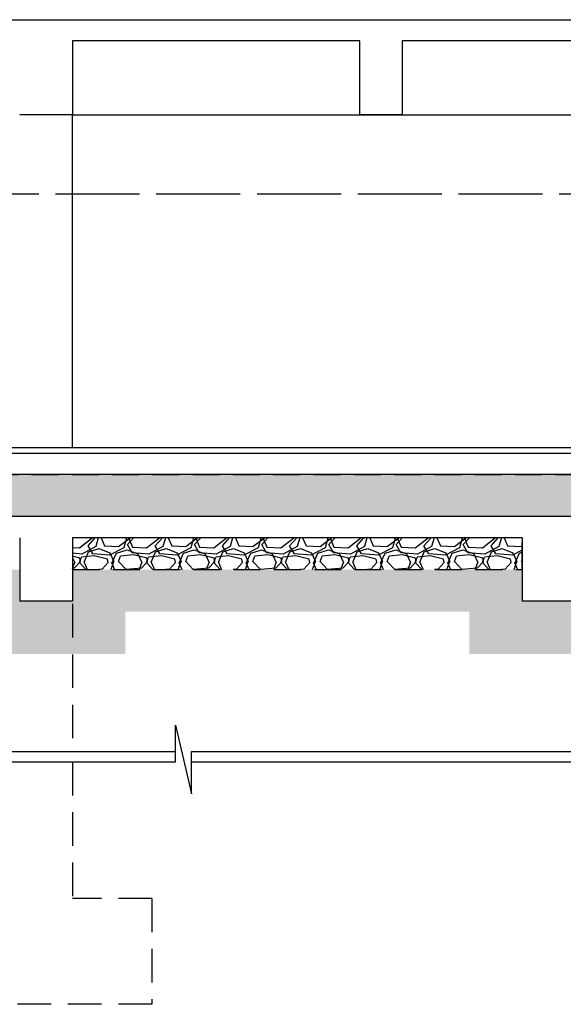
# Model space of a CAD drawing. Header units: millimetres. Extents: x 113048 to 489828, y -130780 to 23393.
# Tile 22 of 98: x 169826 to 174965, y -69226 to -59913. Entities that reach past the tile are written whole.
import ezdxf

# ---------------------------------------------------------------- set-up
doc = ezdxf.new("R2010")
doc.units = ezdxf.units.MM
doc.header["$LTSCALE"] = 100
doc.linetypes.add('Hidden', pattern=[9.524999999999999, 6.35, -3.175])
doc.linetypes.add('HIDDEN2', pattern=[4.762499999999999, 3.175, -1.5875])
for name, color, linetype in [('+C-160', 160, 'Hidden'), ('DLN280__', 3, 'Continuous'), ('HATCH', 8, 'Continuous'), ('INTWALL', 7, 'Continuous'), ('LEVEL', 7, 'Continuous')]:
    doc.layers.add(name, color=color, linetype=linetype)

# ---------------------------------------------------------------- blocks, each defined once
blk = doc.blocks.new('A$C713849A3')
at = {"layer": '+C-160'}
h = blk.add_hatch(dxfattribs=at)
h.set_pattern_fill('AR-SAND', color=256, scale=2, angle=-0.3501958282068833)
h.set_pattern_definition([(168.5000000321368, (-227455.4697846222, 33716.18290042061), (-71.77354178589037, -66.6319125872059), [0, -77.216, 0, -86.35999999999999, 0, -82.54999999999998]), (138.5000000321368, (-227455.4697846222, 33716.18290042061), (-167.1817158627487, -26.20401031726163), [0, -41.656, 0, -69.59599999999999, 0, -26.67]), (98.50000003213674, (-227414.4765921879, 33669.02562688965), (-104.0044687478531, 119.2053282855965), [0, -25.39999999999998, 0, -91.43999999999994, 0, -119.3799999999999]), (88.50000003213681, (-227414.4765921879, 33669.02562688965), (-133.8370002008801, 86.001714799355), [0, -12.69999999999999, 0, -59.94399999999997, 0, -68.57999999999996])])
h.paths.add_polyline_path([(-42455.06986475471, 33166.18289231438), (-127105.4697727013, 33166.18290781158), (-127105.4697727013, 33566.1829118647), (-42455.06986487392, 33566.18289636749)])
h = blk.add_hatch(dxfattribs=at)
h.set_pattern_fill('GRAVEL', color=256, scale=24.99999999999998, angle=-2.097639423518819e-10)
h.set_pattern_definition([(228.0127874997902, (-68100.87358379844, 101953.7090971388), (-5080.000000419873, -5714.999999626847), [85.43035999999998, -8457.620909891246]), (184.9697409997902, (-68158.02358389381, 101890.2090976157), (7619.999996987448, 635.0000361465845), [146.6011799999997, -14513.51222338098]), (132.5104470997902, (-68304.07358396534, 101877.5090973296), (6350.000002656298, -6984.999997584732), [103.37038, -10233.68069852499]), (267.2736889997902, (-68551.72358382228, 101718.7590973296), (635.0000013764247, 12699.99999993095), [133.5011299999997, -13216.60935643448]), (292.8336541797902, (-68558.07358384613, 101585.4090976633), (-3175.000000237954, 7619.999999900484), [130.9084249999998, -12959.95193633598]), (357.2736889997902, (-68507.27358401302, 101464.759097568), (-12699.99999993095, 635.0000013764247), [133.5011299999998, -13216.60935643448]), (37.69424046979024, (-68373.92358398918, 101458.4090974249), (-8254.999999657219, -6350.00000044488), [176.5484149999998, -17478.27882856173]), (72.25532836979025, (-68234.2235839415, 101566.359097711), (4445.000001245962, 13969.99999960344), [166.6798799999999, -16501.31415047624]), (121.4295656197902, (-68183.42358410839, 101725.109097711), (-5080.000000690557, 8254.9999995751), [133.9532499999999, -13261.386424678]), (175.2363582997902, (-68253.27358389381, 101839.4090974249), (6984.999999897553, -635.0000011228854), [152.9283199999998, -7493.48423749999]), (222.3974377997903, (-68405.67358398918, 101852.1090974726), (-7619.999999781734, -6985.0000002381), [197.7694799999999, -19579.19312804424]), (138.8140748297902, (-67923.07358396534, 101712.4090976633), (-4444.999999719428, 3810.000000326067), [67.50113499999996, -6682.641456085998]), (171.4692343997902, (-67973.87358391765, 101756.859097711), (8255.00000021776, -1269.999998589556), [128.4204949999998, -12713.65974925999]), (224.9999999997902, (-68100.87358391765, 101775.9090974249), (-2.324725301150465e-09, -635.0000000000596), [89.80233499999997, -808.2232771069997]), (203.1985905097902, (-68145.32358408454, 101852.109097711), (3175.00000009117, 1269.999999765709), [48.36032999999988, -4787.655592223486]), (291.8014094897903, (-68189.77358389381, 101833.0590975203), (-635.0000001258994, 1904.999999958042), [68.39140499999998, -3351.188247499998]), (30.96375652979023, (-68164.37358391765, 101769.5590975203), (1905.000000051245, 1269.999999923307), [111.0799149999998, -3591.574538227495]), (161.5650511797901, (-68069.12358379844, 101826.7090971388), (1270.000000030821, -634.9999999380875), [80.3217849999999, -1927.724529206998]), (16.38954033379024, (-68558.07358396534, 101833.0590975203), (6350.000000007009, 1904.999999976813), [112.5219999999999, -11139.70666813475]), (70.34617593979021, (-68450.12358379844, 101864.8090975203), (-2540.000000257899, -6984.9999999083), [94.39973499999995, -9345.553919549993]), (293.1985905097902, (-68069.12358391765, 101953.7090976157), (-1269.999999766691, 3175.000000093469), [96.72002499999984, -4739.295897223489]), (343.6104596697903, (-68031.0235837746, 101864.8090970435), (-6350.000000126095, 1904.999999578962), [112.5219999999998, -11139.70666813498]), (339.4439547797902, (-68558.07358384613, 101439.3590972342), (-3174.999999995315, 1270.000000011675), [108.5087999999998, -5316.933578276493]), (294.7751405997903, (-68456.4735840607, 101401.2590978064), (-3175.00000375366, 6984.999998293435), [90.91802999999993, -9000.898345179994]), (66.8014094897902, (-68062.77358389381, 101318.7090976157), (1269.999999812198, 3175.000000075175), [96.72002499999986, -4739.295897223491]), (17.35402463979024, (-68024.67358398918, 101407.609097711), (-8254.999999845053, -2540.000000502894), [106.4456849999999, -10538.09399504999]), (69.44395477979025, (-68373.92358386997, 101318.7090973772), (-1270.000000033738, -3174.999999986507), [54.25439999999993, -5371.187978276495]), (101.3099324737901, (-68100.87358379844, 101318.7090976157), (-634.999999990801, 2540.000000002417), [32.37864999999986, -3205.498741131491]), (165.9637565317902, (-68107.2235839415, 101350.4590976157), (1904.999999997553, -635.0000000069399), [130.9084249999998, -2487.263647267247]), (186.0090059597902, (-68234.2235839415, 101382.2090973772), (6349.999999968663, 635.0000003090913), [121.3167499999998, -12010.34121583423]), (303.6900675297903, (-68164.37358379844, 101712.4090974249), (-635.0000000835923, 1269.99999995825), [91.58096999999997, -2197.944089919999]), (353.1572265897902, (-68113.57358408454, 101636.2090976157), (10795.00000006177, -1269.999999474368), [159.8891899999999, -15829.00226625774]), (60.94539589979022, (-67954.82358384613, 101617.1590974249), (-2540.000000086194, -4444.999999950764), [65.37705999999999, -6472.348079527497]), (90, (-67923.07358408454, 101674.3090975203), (-634.9999999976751, 635.0000000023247), [38.09999999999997, -596.8999999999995]), (120.2564371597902, (-68246.92358386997, 101401.259097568), (2539.999999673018, -4445.000000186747), [88.21673999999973, -8733.485193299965]), (48.01278749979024, (-68291.37358403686, 101477.4590971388), (5080.000000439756, 5714.999999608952), [170.8607199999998, -8372.190549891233]), (359.9999999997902, (-68177.07358408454, 101604.4590973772), (635.0000000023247, 634.9999999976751), [165.0999999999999, -469.8999999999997]), (325.30484649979, (-68011.9735839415, 101604.4590976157), (6350.000002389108, -4444.999996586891), [100.4023899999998, -9939.829181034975]), (254.0546040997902, (-67929.42358398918, 101547.3090975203), (-634.9999999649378, -2540.000000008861), [92.45726999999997, -4530.412509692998]), (207.6459753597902, (-67954.82358384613, 101458.4090974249), (-12065.00000046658, -6349.999999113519), [150.5362749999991, -14903.11610573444]), (175.4260787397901, (-68088.17358386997, 101388.5590975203), (-8254.999999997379, 635.0000000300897), [159.2573649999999, -15766.46161405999])])
h.paths.add_polyline_path([(-87855.09609592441, 32666.18291734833), (-83605.09608877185, 32666.18292259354), (-83605.09608924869, 32966.18292259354), (-87855.09609652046, 32966.18291734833)])
for p, q in [((-115805.152254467, 37866.17945264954, -1.435232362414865), (-66307.66579652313, 37866.24494504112, -1.435232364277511)), ((-85138.80311275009, 37666.18291687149, -1.435232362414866), (-87855.09609663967, 37666.18291520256, -1.435232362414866)), ((-87855.09609675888, 37666.18290328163, -1.435232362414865), (-87855.09609663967, 36966.18290328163, -1.435232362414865)), ((-85138.80311322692, 36966.18290304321, -1.435232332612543), (-85138.8031128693, 37666.18291401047, -1.435232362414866)), ((-81972.13644612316, 37666.182918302, -1.435232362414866), (-84738.80311251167, 37666.18291687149, -1.435232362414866)), ((-84738.80311251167, 37666.18291377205, -1.435232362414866), (-84738.80311275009, 36966.18290280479, -1.435232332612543)), ((-87855.09609663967, 36966.18290328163, -1.435232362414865), (-88355.09609675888, 36966.18290304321, -1.435232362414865)), ((-87855.09609663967, 36966.18290328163, -1.435232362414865), (-78855.46978521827, 36966.18290352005, -1.435232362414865)), ((-87855.09609663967, 33816.18290352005, -1.435232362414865), (-87855.09609663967, 36966.18290328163, -1.435232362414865)), ((-84738.80311263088, 36966.18290280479, -1.435232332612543), (-85138.80311322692, 36966.18290256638, -1.435232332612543)), ((-84738.80311275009, 36966.18290280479, -1.435232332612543), (-85138.80311322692, 36966.18290304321, -1.435232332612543)), ((-42455.06985283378, 36216.18290304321, -1.435232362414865), (-119775.0699205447, 36216.18290352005, -1.435232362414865)), ((-42455.06986570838, 33816.18289922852, -1.43523241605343), (-127105.4697827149, 33816.18733452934, -1.435157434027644)), ((-127105.4697854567, 33766.1828746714, -1.435232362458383), (-42455.06986570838, 33766.18289589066, -1.434967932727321)), ((-42455.0698646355, 33566.18289922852, -1.43505607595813), (-127105.4697755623, 33566.18290971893, -1.435056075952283)), ((-42455.06986487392, 33166.18290590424, -1.43505607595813), (-127105.4697755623, 33166.18290590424, -1.435056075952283)), ((-88355.09609652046, 32966.18291710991, -1.435232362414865), (-88355.09609652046, 32366.18290971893, -1.435232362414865)), ((-83605.09608972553, 32966.18291925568, -1.435232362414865), (-87855.09609640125, 32966.18291734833, -1.435232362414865)), ((-87855.09609652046, 32966.18291734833, -1.435232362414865), (-87855.09609652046, 32366.18290971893, -1.435232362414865)), ((-83605.09608960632, 32966.18292283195, -1.389841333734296), (-83605.09608948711, 32366.18290566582, -1.389841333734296)), ((-87855.09609652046, 32366.18290971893, -1.435232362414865), (-88355.09609652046, 32366.18290971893, -1.435232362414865)), ((-83105.09608960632, 32366.18290566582, -1.389841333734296), (-83605.09608948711, 32366.18290566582, -1.389841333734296))]:
    blk.add_line(p, q, dxfattribs=at)
at = {"layer": '+C-160', "ltscale": 0.5}
for p, q in [((-87855.09609663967, 32816.18289922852, -1.435232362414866), (-87855.09609675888, 30946.05438446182, -1.435232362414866)), ((-87855.09609652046, 30846.05438446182, -1.435232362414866), (-87855.09609663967, 29553.83794736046, -1.435232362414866)), ((-87105.09609652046, 29553.83794736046, -1.435232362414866), (-87855.09609640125, 29553.83794736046, -1.435232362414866)), ((-87105.09609652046, 29553.83794736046, -1.435232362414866), (-87105.09609663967, 28553.83794759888, -1.435232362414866)), ((-87105.09609663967, 28553.83794759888, -1.435232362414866), (-89105.09609675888, 28553.83794736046, -1.435232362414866))]:
    blk.add_line(p, q, dxfattribs=at)
at = {"layer": '+C-160', "ltscale": 0.4, "elevation": -1.435232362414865}
for points in [[(-42455.06986475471, 33166.18289231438), (-127105.4697727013, 33166.18290781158), (-127105.4697727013, 33566.1829118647), (-42455.06986487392, 33566.18289636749)], [(-87855.09609592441, 32666.18291734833), (-83605.09608877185, 32666.18292259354), (-83605.09608924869, 32966.18292259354), (-87855.09609652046, 32966.18291734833)]]:
    blk.add_lwpolyline(points, close=True, dxfattribs=at)

msp = doc.modelspace()

# ---------------------------------------------------------------- hatches: boundary and pattern name
at = {"layer": 'HATCH'}
h = msp.add_hatch(dxfattribs=at)
h.set_pattern_fill('AR-SAND', color=1, scale=2, angle=-0.3501958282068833)
h.set_pattern_definition([(168.5000000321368, (30725.49497084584, -64063.52618355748), (-71.77354178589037, -66.6319125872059), [0, -77.216, 0, -86.35999999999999, 0, -82.54999999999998]), (138.5000000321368, (30725.49497084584, -64063.52618355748), (-167.1817158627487, -26.20401031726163), [0, -41.656, 0, -69.59599999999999, 0, -26.67]), (98.50000003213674, (30766.48816328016, -64110.68345708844), (-104.0044687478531, 119.2053282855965), [0, -25.39999999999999, 0, -91.43999999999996, 0, -119.3799999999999]), (88.50000003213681, (30766.48816328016, -64110.68345708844), (-133.8370002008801, 86.001714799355), [0, -12.69999999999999, 0, -59.94399999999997, 0, -68.57999999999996])])
h.paths.add_polyline_path([(215725.8948907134, -64613.52619166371), (131075.4949827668, -64613.5261761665), (131075.4949827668, -64213.52617211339), (215725.8948905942, -64213.52618761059)])
h = msp.add_hatch(dxfattribs=at)
h.set_pattern_fill('GRAVEL', color=1, scale=24.99999999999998, angle=-2.097639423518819e-10)
h.set_pattern_definition([(228.0127874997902, (190080.0911716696, 4174.000013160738), (-5080.000000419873, -5714.999999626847), [85.43035999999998, -8457.620909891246]), (184.9697409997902, (190022.9411715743, 4110.500013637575), (7619.999996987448, 635.0000361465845), [146.6011799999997, -14513.51222338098]), (132.5104470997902, (189876.8911715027, 4097.800013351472), (6350.000002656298, -6984.999997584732), [103.37038, -10233.68069852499]), (267.2736889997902, (189629.2411716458, 3939.050013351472), (635.0000013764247, 12699.99999993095), [133.5011299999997, -13216.60935643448]), (292.8336541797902, (189622.8911716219, 3805.700013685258), (-3175.000000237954, 7619.999999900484), [130.9084249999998, -12959.95193633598]), (357.2736889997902, (189673.6911714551, 3685.050013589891), (-12699.99999993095, 635.0000013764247), [133.5011299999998, -13216.60935643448]), (37.69424046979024, (189807.0411714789, 3678.70001344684), (-8254.999999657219, -6350.00000044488), [176.5484149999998, -17478.27882856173]), (72.25532836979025, (189946.7411715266, 3786.650013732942), (4445.000001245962, 13969.99999960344), [166.6798799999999, -16501.31415047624]), (121.4295656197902, (189997.5411713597, 3945.400013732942), (-5080.000000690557, 8254.9999995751), [133.9532499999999, -13261.386424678]), (175.2363582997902, (189927.6911715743, 4059.70001344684), (6984.999999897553, -635.0000011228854), [152.9283199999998, -7493.48423749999]), (222.3974377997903, (189775.2911714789, 4072.400013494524), (-7619.999999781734, -6985.0000002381), [197.7694799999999, -19579.19312804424]), (138.8140748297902, (190257.8911715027, 3932.700013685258), (-4444.999999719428, 3810.000000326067), [67.50113499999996, -6682.641456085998]), (171.4692343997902, (190207.0911715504, 3977.150013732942), (8255.00000021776, -1269.999998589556), [128.4204949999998, -12713.65974925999]), (224.9999999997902, (190080.0911715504, 3996.20001344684), (-2.324725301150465e-09, -635.0000000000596), [89.80233499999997, -808.2232771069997]), (203.1985905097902, (190035.6411713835, 4072.400013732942), (3175.00000009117, 1269.999999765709), [48.36032999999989, -4787.655592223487]), (291.8014094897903, (189991.1911715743, 4053.350013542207), (-635.0000001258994, 1904.999999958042), [68.39140499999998, -3351.188247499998]), (30.96375652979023, (190016.5911715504, 3989.850013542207), (1905.000000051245, 1269.999999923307), [111.0799149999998, -3591.574538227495]), (161.5650511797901, (190111.8411716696, 4047.000013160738), (1270.000000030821, -634.9999999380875), [80.32178499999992, -1927.724529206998]), (16.38954033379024, (189622.8911715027, 4053.350013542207), (6350.000000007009, 1904.999999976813), [112.5219999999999, -11139.70666813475]), (70.34617593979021, (189730.8411716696, 4085.100013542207), (-2540.000000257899, -6984.9999999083), [94.39973499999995, -9345.553919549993]), (293.1985905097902, (190111.8411715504, 4174.000013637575), (-1269.999999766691, 3175.000000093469), [96.72002499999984, -4739.295897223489]), (343.6104596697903, (190149.9411716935, 4085.10001306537), (-6350.000000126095, 1904.999999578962), [112.5219999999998, -11139.70666813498]), (339.4439547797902, (189622.8911716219, 3659.650013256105), (-3174.999999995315, 1270.000000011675), [108.5087999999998, -5316.933578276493]), (294.7751405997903, (189724.4911714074, 3621.55001382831), (-3175.00000375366, 6984.999998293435), [90.91802999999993, -9000.898345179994]), (66.8014094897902, (190118.1911715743, 3539.000013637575), (1269.999999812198, 3175.000000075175), [96.72002499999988, -4739.295897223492]), (17.35402463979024, (190156.2911714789, 3627.900013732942), (-8254.999999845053, -2540.000000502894), [106.4456849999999, -10538.09399504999]), (69.44395477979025, (189807.0411715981, 3539.000013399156), (-1270.000000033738, -3174.999999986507), [54.25439999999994, -5371.187978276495]), (101.3099324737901, (190080.0911716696, 3539.000013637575), (-634.999999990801, 2540.000000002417), [32.37864999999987, -3205.498741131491]), (165.9637565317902, (190073.7411715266, 3570.750013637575), (1904.999999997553, -635.0000000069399), [130.9084249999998, -2487.263647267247]), (186.0090059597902, (189946.7411715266, 3602.500013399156), (6349.999999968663, 635.0000003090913), [121.3167499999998, -12010.34121583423]), (303.6900675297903, (190016.5911716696, 3932.70001344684), (-635.0000000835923, 1269.99999995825), [91.58096999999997, -2197.944089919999]), (353.1572265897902, (190067.3911713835, 3856.500013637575), (10795.00000006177, -1269.999999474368), [159.8891899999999, -15829.00226625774]), (60.94539589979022, (190226.1411716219, 3837.45001344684), (-2540.000000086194, -4444.999999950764), [65.37705999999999, -6472.348079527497]), (90, (190257.8911713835, 3894.600013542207), (-634.9999999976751, 635.0000000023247), [38.09999999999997, -596.8999999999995]), (120.2564371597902, (189934.0411715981, 3621.550013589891), (2539.999999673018, -4445.000000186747), [88.21673999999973, -8733.485193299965]), (48.01278749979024, (189889.5911714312, 3697.750013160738), (5080.000000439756, 5714.999999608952), [170.8607199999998, -8372.190549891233]), (359.9999999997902, (190003.8911713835, 3824.750013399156), (635.0000000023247, 634.9999999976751), [165.0999999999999, -469.8999999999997]), (325.30484649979, (190168.9911715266, 3824.750013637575), (6350.000002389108, -4444.999996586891), [100.4023899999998, -9939.829181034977]), (254.0546040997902, (190251.5411714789, 3767.600013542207), (-634.9999999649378, -2540.000000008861), [92.45726999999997, -4530.412509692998]), (207.6459753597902, (190226.1411716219, 3678.70001344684), (-12065.00000046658, -6349.999999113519), [150.5362749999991, -14903.11610573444]), (175.4260787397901, (190092.7911715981, 3608.850013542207), (-8254.999999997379, 635.0000000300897), [159.2573649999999, -15766.46161405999])])
h.paths.add_polyline_path([(170325.8686595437, -65113.52616662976), (174575.8686666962, -65113.52616138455), (174575.8686662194, -64813.52616138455), (170325.8686589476, -64813.52616662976)])
h = msp.add_hatch(dxfattribs=at)
h.set_pattern_fill('EARTH', color=256, scale=79.99999999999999, angle=-86.3501958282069)
h.set_pattern_definition([(45.00000003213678, (30725.49507014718, -49340.9709317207), (-4.029567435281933e-07, 718.4204896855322), [507.9999999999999, -507.9999999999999]), (45.00000003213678, (30590.79122810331, -49206.26708979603), (-4.029567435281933e-07, 718.4204896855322), [507.9999999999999, -507.9999999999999]), (45.00000003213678, (30456.08738617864, -49071.56324810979), (-4.029567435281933e-07, 718.4204896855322), [507.9999999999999, -507.9999999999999]), (135.0000000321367, (30456.08738617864, -48981.76068706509), (-718.4204896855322, -4.029567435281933e-07), [507.9999999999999, -507.9999999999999]), (135.0000000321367, (30590.7912279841, -48847.05684490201), (-718.4204896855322, -4.029567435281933e-07), [507.9999999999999, -507.9999999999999]), (135.0000000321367, (30725.49506978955, -48712.35300321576), (-718.4204896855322, -4.029567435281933e-07), [507.9999999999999, -507.9999999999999])])
h.paths.add_polyline_path([(216875.8950026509, -65413.52620239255), (216075.8950030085, -65413.5262031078), (216075.8950027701, -65113.52613396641), (212275.4950788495, -65113.52620191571), (212275.4950787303, -65413.52620191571), (211075.495078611, -65413.52620096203), (211075.4950787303, -65113.5262004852), (208175.4950769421, -65113.52620000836), (208175.4950768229, -65413.52616662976), (207675.4950767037, -65413.52616639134), (207675.4950771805, -65113.52613062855), (204425.4950777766, -65113.52619881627), (204425.4950774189, -65413.52619857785), (203925.4950776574, -65413.52619881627), (203925.4950776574, -65113.52613563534), (200325.5030094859, -65113.52619714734), (200325.5030091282, -65413.52616662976), (199825.5030091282, -65413.52616639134), (199825.5030093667, -65113.52614421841), (196225.4950787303, -65113.52614994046), (196225.495078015, -65413.52616400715), (195725.495078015, -65413.52616376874), (195725.4950781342, -65113.52619571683), (192125.4950855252, -65113.52614874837), (192125.4950834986, -65413.52616639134), (191625.4950833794, -65413.52616615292), (191625.4950833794, -65113.52619428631), (188025.487152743, -65113.52619357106), (188025.487152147, -65413.52616400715), (187525.4871522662, -65413.52616376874), (187525.4871522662, -65113.52619333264), (183925.5030092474, -65113.52619190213), (183925.503009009, -65413.52616615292), (183425.5030092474, -65413.5261659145), (183425.503009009, -65113.52619190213), (179825.4950776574, -65113.52619047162), (179825.4950781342, -65413.5261632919), (179325.8687812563, -65413.52616376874), (179325.8687811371, -65113.52614183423), (175075.8687738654, -65113.52618904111), (175075.8687736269, -65413.52616662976), (174575.8687745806, -65413.52616662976), (174575.8687744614, -65113.52614850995), (170325.8687671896, -65113.52615470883), (170325.8687664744, -65413.52616233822), (169825.8687667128, -65413.52616281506), (169825.8687664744, -65113.52618713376), (166225.5030094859, -65113.52618570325), (166225.5030094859, -65413.52616686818), (165725.5030094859, -65413.5261671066), (165725.5030097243, -65113.52618570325), (162125.4950776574, -65113.52618427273), (162125.495078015, -65413.52616138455), (161625.495078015, -65413.52616138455), (161625.4950777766, -65113.52618403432), (157375.4950855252, -65113.52618284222), (157375.4950855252, -65413.52616639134), (156875.4950856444, -65413.52616662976), (156875.495085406, -65113.52614755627), (152625.4950781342, -65113.52618093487), (152625.4950781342, -65413.52616138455), (152125.495078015, -65413.52616138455), (152125.495078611, -65113.52617282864), (148875.6819203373, -65113.52617974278), (148875.6819199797, -65413.52616496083), (148375.6819200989, -65413.52616519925), (148375.6819198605, -65113.52615661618), (145475.4951404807, -65113.52617878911), (145475.4951400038, -65413.52616209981), (144275.4951428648, -65413.52616233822), (144275.4951425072, -65113.52617330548), (141025.5030081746, -65113.52615804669), (141025.5030079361, -65413.52616662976), (140525.5030082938, -65413.52616662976), (140525.5030082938, -65113.52615804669), (137075.4951311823, -65113.52617568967), (137075.4951314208, -65413.52617521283), (136275.4951309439, -65413.52617568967), (136275.4951311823, -65113.52617521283), (130725.4950778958, -65113.52617378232), (130725.4950778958, -65413.5261799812), (129925.4950856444, -65413.5261671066), (129925.4950775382, -65913.52617378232), (131225.494970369, -65913.52617378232), (131225.4949702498, -65513.52618331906), (135775.4950232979, -65513.52618141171), (135775.4950231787, -65913.52617759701), (137575.495023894, -65913.5261761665), (137575.4950241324, -65513.52618427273), (140025.5029011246, -65513.52618331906), (140025.5029011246, -65913.52617902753), (141525.5029006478, -65913.52617855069), (141525.502900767, -65513.5261864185), (143775.4950348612, -65513.52618474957), (143775.495034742, -65913.52618093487), (145975.4950323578, -65913.52617902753), (145975.495032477, -65513.52618665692), (147875.6818126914, -65513.52618570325), (147875.6818126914, -65913.52618093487), (149375.6818125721, -65913.5261799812), (149375.6818125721, -65513.52618808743), (151625.4949704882, -65513.52618761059), (151625.494970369, -65913.52618331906), (153125.494970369, -65913.52618093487), (153125.494970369, -65513.52618999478), (156375.4949781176, -65513.52618856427), (156375.4949779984, -65913.52618427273), (157875.4949781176, -65913.52618284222), (157875.494978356, -65513.52619190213), (161125.4949702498, -65513.52619094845), (161125.4949701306, -65913.52618618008), (162625.4949702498, -65913.52618427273), (162625.4949701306, -65513.5261928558), (165225.5029021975, -65513.52619190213), (165225.5029020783, -65913.52618713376), (166725.5029019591, -65913.52618618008), (166725.5029020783, -65513.52619476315), (169325.86865859, -65513.5261928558), (169325.8686584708, -65913.5261890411), (170825.86865859, -65913.52618713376), (170825.8686587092, -65513.52619571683), (174075.8686664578, -65513.52619476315), (174075.8686661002, -65913.52619071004), (175575.8686663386, -65913.52618856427), (175575.8686664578, -65513.52619786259), (178825.4949702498, -65513.52619714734), (178825.4949700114, -65913.52619333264), (180325.4949702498, -65913.52619047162), (180325.494970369, -65513.52619905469), (182925.502901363, -65513.52619762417), (182925.5029011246, -65913.52619333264), (184425.5029016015, -65913.52619237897), (184425.5029017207, -65513.52620096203), (187025.4870449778, -65513.52619976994), (187025.4870447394, -65913.52619523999), (188525.4870448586, -65913.52619333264), (188525.4870449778, -65513.52620215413), (191125.4949763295, -65513.52620072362), (191125.4949763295, -65913.52619619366), (192625.4949762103, -65913.52619476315), (192625.4949762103, -65513.5262031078), (195225.4949708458, -65513.52620191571), (195225.4949707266, -65913.52619810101), (196725.494970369, -65913.52619619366), (196725.4949706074, -65513.52620406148), (199325.5029019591, -65513.52620382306), (199325.5029018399, -65913.52620000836), (200825.5029018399, -65913.52619810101), (200825.5029018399, -65513.52620668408), (203425.4949702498, -65513.52620477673), (203425.4949701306, -65913.52620000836), (204925.4949702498, -65913.52619905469), (204925.494970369, -65513.52620716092), (207175.4949694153, -65513.52620573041), (207175.4949692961, -65913.52620143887), (208675.4949694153, -65913.52620191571), (208675.4949695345, -65513.5262095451), (210575.4949714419, -65513.52620763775), (210575.4949712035, -65913.52620358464), (212775.4949712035, -65913.52620191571), (212775.4949714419, -65513.52621049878), (215626.1700491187, -65513.52620859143), (215626.1700488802, -65913.52620382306), (216875.8950026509, -65913.5262031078)])

# ---------------------------------------------------------------- linework, layer by layer
at = {"layer": 'DLN280__'}
for p, q in [((142375.812501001, -59913.52963132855), (191873.2989589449, -59913.46413893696, -1.862645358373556e-09)), ((173042.161642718, -60113.5261671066), (170325.8686588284, -60113.52616877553)), ((170325.8686587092, -60113.52618069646), (170325.8686588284, -60813.52618069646)), ((173042.1616422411, -60813.52618093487, 2.980232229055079e-08), (173042.1616425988, -60113.52616996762)), ((176208.8283093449, -60113.52616567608), (173442.1616429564, -60113.5261671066)), ((173442.1616429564, -60113.52617020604), (173442.161642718, -60813.52618117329, 2.980232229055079e-08)), ((170325.8686588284, -60813.52618069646), (169825.8686587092, -60813.52618093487)), ((173442.1616428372, -60813.52618117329, 2.980232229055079e-08), (173042.1616422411, -60813.52618141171, 2.980232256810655e-08)), ((173442.161642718, -60813.52618117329, 2.980232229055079e-08), (173042.1616422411, -60813.52618093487, 2.980232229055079e-08)), ((131075.4949700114, -64013.52620930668), (215725.8948897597, -64013.52618808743, 0.0002644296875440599)), ((215725.8948908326, -64213.52618474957, 0.000176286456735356), (131075.4949799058, -64213.52617425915, 0.000176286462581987)), ((215725.8948905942, -64613.52617807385, 0.0001762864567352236), (131075.4949799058, -64613.52617807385, 0.0001762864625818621)), ((169825.8686589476, -64813.52616686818), (169825.8686589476, -65413.52617425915)), ((174575.8686657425, -64813.52616472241), (170325.8686590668, -64813.52616662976)), ((170325.8686589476, -64813.52616662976), (170325.8686589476, -65413.52617425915)), ((174575.8686658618, -64813.52616114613, 0.04539102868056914), (174575.868665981, -65413.52617831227, 0.04539102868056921)), ((170325.8686589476, -65413.52617425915), (169825.8686589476, -65413.52617425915)), ((175075.8686658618, -65413.52617831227, 0.04539102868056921), (174575.868665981, -65413.52617831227, 0.04539102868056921))]:
    msp.add_line(p, q, dxfattribs=at)
at = {"layer": 'DLN280__', "color": 1}
for p, q in [((170325.8686588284, -60813.52618069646), (179325.4949702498, -60813.52618045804)), ((170325.8686588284, -63963.52618045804), (170325.8686588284, -60813.52618069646))]:
    msp.add_line(p, q, dxfattribs=at)
at = {"layer": 'DLN280__', "color": 8, "linetype": 'Hidden', "ltscale": 0.5}
for p, q in [((170325.8686588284, -64963.52618474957), (170325.8686587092, -66833.65469951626)), ((170325.8686589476, -66933.65469951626), (170325.8686588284, -68225.87113661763)), ((171075.8686589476, -68225.87113661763), (170325.8686590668, -68225.87113661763)), ((171075.8686589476, -68225.87113661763), (171075.8686588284, -69225.87113637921)), ((171075.8686588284, -69225.87113637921), (169075.8686587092, -69225.87113661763))]:
    msp.add_line(p, q, dxfattribs=at)
at = {"layer": 'HATCH', "color": 1, "linetype": 'Hidden', "ltscale": 0.4}
for points in [[(215725.8948907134, -64613.52619166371), (131075.4949827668, -64613.5261761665), (131075.4949827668, -64213.52617211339), (215725.8948905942, -64213.52618761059)], [(170325.8686595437, -65113.52616662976), (174575.8686666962, -65113.52616138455), (174575.8686662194, -64813.52616138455), (170325.8686589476, -64813.52616662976)]]:
    msp.add_lwpolyline(points, close=True, dxfattribs=at)
at = {"layer": 'INTWALL', "color": 1, "linetype": 'HIDDEN2'}
msp.add_line((215725.8949026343, -61563.52618093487), (138405.8948349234, -61563.52618045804), dxfattribs=at)
at = {"layer": 'INTWALL', "color": 1}
msp.add_line((215725.8948897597, -63963.52618474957, -5.363856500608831e-08), (131075.4949727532, -63963.52174944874, 7.492838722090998e-05), dxfattribs=at)
at = {"layer": 'LEVEL', "color": 3}
for p, q in [((171298.6641775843, -66933.65469951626), (171298.6641778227, -66585.86421651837)), ((171298.6641778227, -66585.86421651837), (171448.6641778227, -67235.86421675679)), ((171448.6641778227, -67235.86421675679), (171448.6641778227, -66835.86421651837))]:
    msp.add_line(p, q, dxfattribs=at)
at = {"layer": 'LEVEL', "color": 1}
for p, q in [((128872.4546685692, -66833.65469903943), (171298.6641778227, -66833.65469951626)), ((171448.6641778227, -66833.65469951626), (217854.4679455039, -66833.65469951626)), ((128872.4546686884, -66933.65469927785), (171298.6641775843, -66933.65469951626)), ((171448.6641778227, -66933.65469951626), (217854.4679453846, -66933.65469951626))]:
    msp.add_line(p, q, dxfattribs=at)

# ---------------------------------------------------------------- block references
at = {"layer": '+C-160'}
msp.add_blockref('A$C713849A3', (258180.9647554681, -97779.70908397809, 1.435232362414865), dxfattribs=at)

doc.saveas('drawing.dxf')
